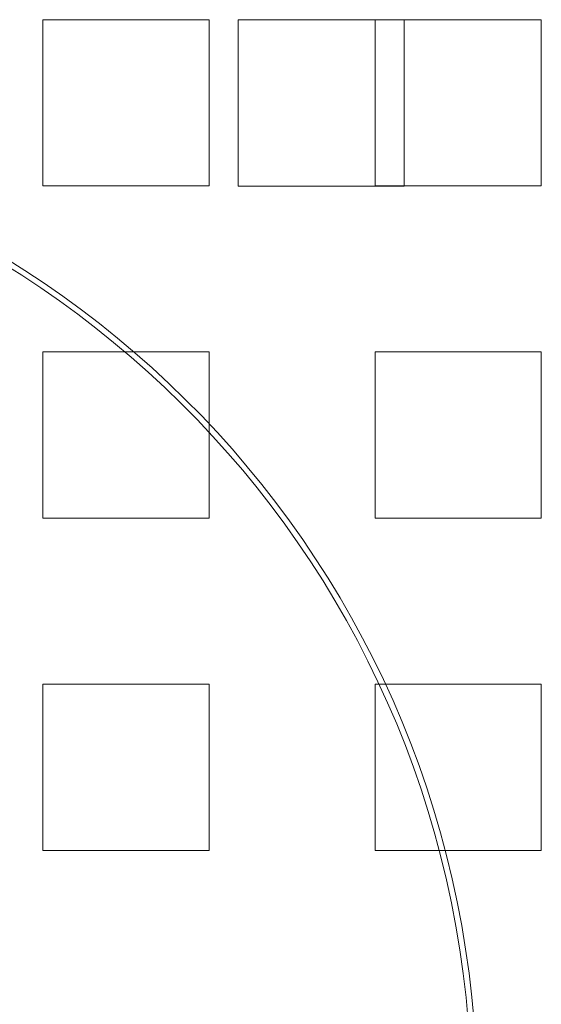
# Paper-space layout '2' of a CAD drawing. Header units: inches. Extents: x 1 to 109, y 1 to 85.
# Tile 45 of 134: x 87.477 to 88, y 16.938 to 17.926. Entities that reach past the tile are written whole.
import ezdxf

# ---------------------------------------------------------------- set-up
doc = ezdxf.new("R2010")
doc.units = ezdxf.units.IN
doc.header["$MEASUREMENT"] = 0
doc.linetypes.add('HIDDEN', pattern=[0.075, 0.05, -0.025])

psp = doc.layouts.new('2')

# ---------------------------------------------------------------- linework, layer by layer
at = {"color": 7, "linetype": 'HIDDEN', "lineweight": 0, "ltscale": 5}
for p, q in [((87.66693, 17.9259), (87.50026, 17.9259)), ((87.50026, 17.9259), (87.50026, 17.75924)), ((87.66693, 17.75924), (87.66693, 17.9259)), ((88.00026, 17.9259), (87.83359, 17.9259)), ((87.83359, 17.9259), (87.83359, 17.92574)), ((88.00026, 17.75924), (88.00026, 17.9259)), ((87.50026, 17.75924), (87.66693, 17.75924)), ((87.86276, 17.75924), (88.00026, 17.75924)), ((87.58275, 17.59257), (87.50026, 17.59257)), ((87.50026, 17.59257), (87.50026, 17.4259)), ((87.66693, 17.59257), (87.59173, 17.59257)), ((87.66693, 17.52066), (87.66693, 17.59257)), ((88.00026, 17.59257), (87.83359, 17.59257)), ((87.83359, 17.59257), (87.83359, 17.4259)), ((88.00026, 17.4259), (88.00026, 17.59257)), ((87.66693, 17.4259), (87.66693, 17.51212)), ((87.50026, 17.4259), (87.66693, 17.4259)), ((87.83359, 17.4259), (88.00026, 17.4259)), ((87.66693, 17.25924), (87.50026, 17.25924)), ((87.50026, 17.25924), (87.50026, 17.09257)), ((87.66693, 17.09257), (87.66693, 17.25924)), ((87.83742, 17.25924), (87.83359, 17.25924)), ((87.83359, 17.25924), (87.83359, 17.09257)), ((88.00026, 17.25924), (87.84385, 17.25924)), ((88.00026, 17.09257), (88.00026, 17.25924)), ((87.50026, 17.09257), (87.66693, 17.09257)), ((87.83359, 17.09257), (87.89775, 17.09257)), ((87.90378, 17.09257), (88.00026, 17.09257))]:
    psp.add_line(p, q, dxfattribs=at)
at = {"color": 7, "linetype": 'Continuous', "lineweight": 15, "ltscale": 5}
for p, q in [((87.86276, 17.92574), (87.69609, 17.92574)), ((87.69609, 17.92574), (87.69609, 17.75907)), ((87.83359, 17.92574), (87.83359, 17.75924)), ((87.86276, 17.75907), (87.86276, 17.92574)), ((87.69609, 17.75907), (87.86276, 17.75907)), ((87.83359, 17.75924), (87.86276, 17.75924)), ((87.59173, 17.59257), (87.58275, 17.59257)), ((87.66693, 17.51212), (87.66693, 17.52066)), ((87.84385, 17.25924), (87.83742, 17.25924)), ((87.89775, 17.09257), (87.90378, 17.09257))]:
    psp.add_line(p, q, dxfattribs=at)
at = {"color": 7, "linetype": 'Continuous', "lineweight": 15, "ltscale": 25}
for radius, start, end in [(0.98958, 3.13776, 176.86224), (0.98375, 3.15638, 176.84362)]:
    psp.add_arc((86.94634, 16.8424), radius, start, end, dxfattribs=at)

doc.saveas('drawing.dxf')
